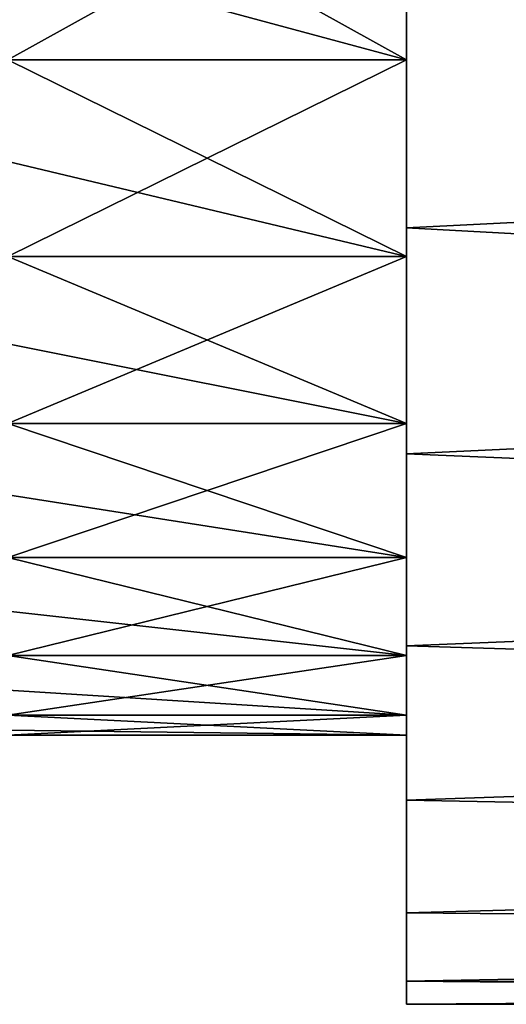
# Model space of a CAD drawing. Header units: metres. Extents: x -63.9 to 30, y -21 to 69.
# Tile 13 of 110: x -32.9 to -30.5, y -10.3 to -5.4. Entities that reach past the tile are written whole.
import ezdxf

# ---------------------------------------------------------------- set-up
doc = ezdxf.new("R2010")
doc.units = ezdxf.units.M
doc.layers.add('solid_SHOWER_ONO150MM_EU_AS_SW0001', color=7, linetype='CONTINUOUS')

msp = doc.modelspace()

# ---------------------------------------------------------------- linework, layer by layer
at = {"layer": 'solid_SHOWER_ONO150MM_EU_AS_SW0001'}
for points in [[(-31, -6.453179, -69.091911), (-31, -3.288039, -69.377876), (-31, -2.002658, -69.774361)], [(-31, -5.175084, -69.963318), (-31, -6.453179, -69.091911), (-31, -2.002658, -69.774361)], [(-31, -6.453179, -69.091911), (-31, -4.49998, -68.794243), (-31, -3.288039, -69.377876)], [(-31, -6.453168, -52.908085), (-31, -3.288057, -52.622131), (-31, -4.499998, -53.205769)], [(-31, -6.453168, -52.908085), (-31, -5.175076, -52.036682), (-31, -3.288057, -52.622131)], [(-31, -4.49998, -68.794243), (-31, -5.611402, -68.036491), (-33, -4.5, -68.794228)], [(-31, -4.499998, -53.205769), (-33, -4.5, -53.205772), (-33, -5.611432, -53.963535)], [(-31, -5.611419, -53.963524), (-31, -4.499998, -53.205769), (-33, -5.611432, -53.963535)], [(-31, -5.611402, -68.036491), (-33, -5.069883, -68.43615), (-33, -4.5, -68.794228)], [(-31, -7.587157, -68.039711), (-31, -5.611402, -68.036491), (-31, -4.49998, -68.794243)], [(-31, -6.453179, -69.091911), (-31, -7.587157, -68.039711), (-31, -4.49998, -68.794243)], [(-31, -7.587144, -53.960278), (-31, -4.499998, -53.205769), (-31, -5.611419, -53.963524)], [(-31, -7.587144, -53.960278), (-31, -6.453168, -52.908085), (-31, -4.499998, -53.205769)], [(-31, -5.175084, -69.963318), (-20.474604, -4.668039, -70.237518), (-20.150295, -5.913172, -69.494514)], [(-31, -5.175076, -52.036682), (-20.15028, -5.913227, -52.505524), (-20.474592, -4.66809, -51.762508)], [(-31, -5.611402, -68.036491), (-33, -5.611432, -68.036461), (-33, -5.069883, -68.43615)], [(-31, -6.453168, -52.908085), (-20.15028, -5.913227, -52.505524), (-31, -5.175076, -52.036682)], [(-31, -5.175084, -69.963318), (-20.150295, -5.913172, -69.494514), (-31, -6.453179, -69.091911)], [(-31, -5.611402, -68.036491), (-31, -6.597464, -67.121559), (-33, -5.611432, -68.036461)], [(-31, -5.611419, -53.963524), (-33, -5.611432, -53.963535), (-33, -6.597489, -54.878471)], [(-31, -6.597481, -54.87846), (-31, -5.611419, -53.963524), (-33, -6.597489, -54.878471)], [(-31, -6.597464, -67.121559), (-33, -6.12156, -67.597466), (-33, -5.611432, -68.036461)], [(-31, -8.551645, -66.830254), (-31, -6.597464, -67.121559), (-31, -5.611402, -68.036491)], [(-31, -7.587157, -68.039711), (-31, -8.551645, -66.830254), (-31, -5.611402, -68.036491)], [(-31, -7.587144, -53.960278), (-31, -5.611419, -53.963524), (-31, -6.597481, -54.87846)], [(-31, -6.453179, -69.091911), (-20.150295, -5.913172, -69.494514), (-19.776321, -7.063791, -68.564735)], [(-31, -6.453168, -52.908085), (-19.776304, -7.063839, -53.43531), (-20.15028, -5.913227, -52.505524)], [(-31, -6.597464, -67.121559), (-33, -6.597489, -67.121529), (-33, -6.12156, -67.597466)], [(-31, -7.587144, -53.960278), (-19.776304, -7.063839, -53.43531), (-31, -6.453168, -52.908085)], [(-31, -6.453179, -69.091911), (-19.776321, -7.063791, -68.564735), (-31, -7.587157, -68.039711)], [(-31, -6.597464, -67.121559), (-31, -7.436142, -66.069893), (-33, -6.597489, -67.121529)], [(-31, -6.597481, -54.87846), (-33, -6.597489, -54.878471), (-33, -7.436157, -55.93013)], [(-31, -7.436156, -55.930126), (-31, -6.597481, -54.87846), (-33, -7.436157, -55.93013)], [(-31, -7.436142, -66.069893), (-33, -7.036488, -66.611404), (-33, -6.597489, -67.121529)], [(-31, -8.551645, -66.830254), (-31, -7.436142, -66.069893), (-31, -6.597464, -67.121559)], [(-31, -8.551632, -55.169727), (-31, -6.597481, -54.87846), (-31, -7.436156, -55.930126)], [(-31, -8.551632, -55.169727), (-31, -7.587144, -53.960278), (-31, -6.597481, -54.87846)], [(-31, -7.436142, -66.069893), (-33, -7.436157, -66.06987), (-33, -7.036488, -66.611404)], [(-31, -7.587157, -68.039711), (-19.776321, -7.063791, -68.564735), (-19.384777, -8.076534, -67.472404)], [(-31, -7.587144, -53.960278), (-19.384764, -8.076568, -54.527637), (-19.776304, -7.063839, -53.43531)], [(-31, -7.436142, -66.069893), (-31, -8.108706, -64.904984), (-33, -7.436157, -66.06987)], [(-31, -7.436156, -55.930126), (-33, -7.436157, -55.93013), (-33, -8.108714, -57.095036)], [(-31, -8.108716, -57.095036), (-31, -7.436156, -55.930126), (-33, -8.108714, -57.095036)], [(-31, -8.108706, -64.904984), (-33, -7.794229, -65.5), (-33, -7.436157, -66.06987)], [(-31, -9.325066, -65.490623), (-31, -8.108706, -64.904984), (-31, -7.436142, -66.069893)], [(-31, -8.551645, -66.830254), (-31, -9.325066, -65.490623), (-31, -7.436142, -66.069893)], [(-31, -9.325057, -56.509361), (-31, -7.436156, -55.930126), (-31, -8.108716, -57.095036)], [(-31, -9.325057, -56.509361), (-31, -8.551632, -55.169727), (-31, -7.436156, -55.930126)], [(-31, -8.551632, -55.169727), (-19.384764, -8.076568, -54.527637), (-31, -7.587144, -53.960278)], [(-31, -7.587157, -68.039711), (-19.384777, -8.076534, -67.472404), (-31, -8.551645, -66.830254)], [(-31, -8.108706, -64.904984), (-33, -8.108714, -64.904968), (-33, -7.794229, -65.5)], [(-31, -8.551645, -66.830254), (-19.384777, -8.076534, -67.472404), (-19.013887, -8.914711, -66.258354)], [(-31, -8.551632, -55.169727), (-19.01388, -8.914726, -55.741673), (-19.384764, -8.076568, -54.527637)], [(-31, -8.108706, -64.904984), (-31, -8.600144, -63.652836), (-33, -8.108714, -64.904968)], [(-31, -8.600144, -63.652836), (-33, -8.377861, -64.288078), (-33, -8.108714, -64.904968)], [(-31, -8.108716, -57.095036), (-33, -8.108714, -57.095036), (-33, -8.600145, -58.347172)], [(-31, -8.600149, -58.347179), (-31, -8.108716, -57.095036), (-33, -8.600145, -58.347172)], [(-31, -9.890191, -64.050682), (-31, -8.600144, -63.652836), (-31, -8.108706, -64.904984)], [(-31, -9.325066, -65.490623), (-31, -9.890191, -64.050682), (-31, -8.108706, -64.904984)], [(-31, -9.890187, -57.949306), (-31, -8.108716, -57.095036), (-31, -8.600149, -58.347179)], [(-31, -9.890187, -57.949306), (-31, -9.325057, -56.509361), (-31, -8.108716, -57.095036)], [(-31, -8.600144, -63.652836), (-33, -8.600145, -63.652828), (-33, -8.377861, -64.288078)], [(-31, -9.325057, -56.509361), (-19.01388, -8.914726, -55.741673), (-31, -8.551632, -55.169727)], [(-31, -8.551645, -66.830254), (-19.013887, -8.914711, -66.258354), (-31, -9.325066, -65.490623)], [(-31, -8.600144, -63.652836), (-31, -8.899474, -62.341408), (-33, -8.600145, -63.652828)], [(-31, -8.899474, -62.341408), (-33, -8.774349, -63.002697), (-33, -8.600145, -63.652828)], [(-31, -8.600149, -58.347179), (-33, -8.600145, -58.347172), (-33, -8.899473, -59.658588)], [(-31, -8.899475, -59.6586), (-31, -8.600149, -58.347179), (-33, -8.899473, -59.658588)], [(-31, -10.234402, -62.542576), (-31, -8.899474, -62.341408), (-31, -8.600144, -63.652836)], [(-31, -9.890191, -64.050682), (-31, -10.234402, -62.542576), (-31, -8.600144, -63.652836)], [(-31, -10.234401, -59.457417), (-31, -8.600149, -58.347179), (-31, -8.899475, -59.6586)], [(-31, -10.234401, -59.457417), (-31, -9.890187, -57.949306), (-31, -8.600149, -58.347179)], [(-31, -8.899474, -62.341408), (-33, -8.899473, -62.341412), (-33, -8.774349, -63.002697)], [(-31, -8.899475, -59.6586), (-33, -8.899473, -59.658588), (-33, -9, -61)], [(-31, -9, -61), (-33, -8.974833, -61.672573), (-33, -8.899473, -62.341412)], [(-31, -8.899474, -62.341408), (-31, -9, -61), (-33, -8.899473, -62.341412)], [(-31, -9, -61), (-31, -8.899475, -59.6586), (-33, -9, -61)], [(-31, -10.35, -61), (-31, -9, -61), (-31, -8.899474, -62.341408)], [(-31, -10.234402, -62.542576), (-31, -10.35, -61), (-31, -8.899474, -62.341408)], [(-31, -10.234401, -59.457417), (-31, -8.899475, -59.6586), (-31, -9, -61)], [(-31, -9.325066, -65.490623), (-19.013887, -8.914711, -66.258354), (-18.698929, -9.557722, -64.971436)], [(-31, -9.325057, -56.509361), (-18.698923, -9.557734, -57.028591), (-19.01388, -8.914726, -55.741673)], [(-31, -9, -61), (-33, -9, -61), (-33, -8.974833, -61.672573)], [(-31, -10.234401, -59.457417), (-31, -9, -61), (-31, -10.35, -61)], [(-31, -9.890187, -57.949306), (-18.698923, -9.557734, -57.028591), (-31, -9.325057, -56.509361)], [(-31, -9.325066, -65.490623), (-18.698929, -9.557722, -64.971436), (-31, -9.890191, -64.050682)], [(-31, -9.890191, -64.050682), (-18.698929, -9.557722, -64.971436), (-18.463909, -10.004202, -63.652985)], [(-31, -9.890187, -57.949306), (-18.463905, -10.004209, -58.347042), (-18.698923, -9.557734, -57.028591)], [(-31, -10.234401, -59.457417), (-18.463905, -10.004209, -58.347042), (-31, -9.890187, -57.949306)], [(-31, -9.890191, -64.050682), (-18.463909, -10.004202, -63.652985), (-31, -10.234402, -62.542576)], [(-31, -10.234402, -62.542576), (-18.463909, -10.004202, -63.652985), (-18.320404, -10.264638, -62.326523)], [(-31, -10.234401, -59.457417), (-18.320402, -10.26464, -59.673496), (-18.463905, -10.004209, -58.347042)], [(-31, -10.234401, -59.457417), (-31, -10.35, -61), (-18.320402, -10.26464, -59.673496)], [(-31, -10.234402, -62.542576), (-18.320404, -10.264638, -62.326523), (-18.272316, -10.35, -61)], [(-31, -10.234402, -62.542576), (-18.272316, -10.35, -61), (-31, -10.35, -61)], [(-31, -10.35, -61), (-18.272316, -10.35, -61), (-18.320402, -10.26464, -59.673496)]]:
    msp.add_3dface(points, dxfattribs=at)

doc.saveas('drawing.dxf')
